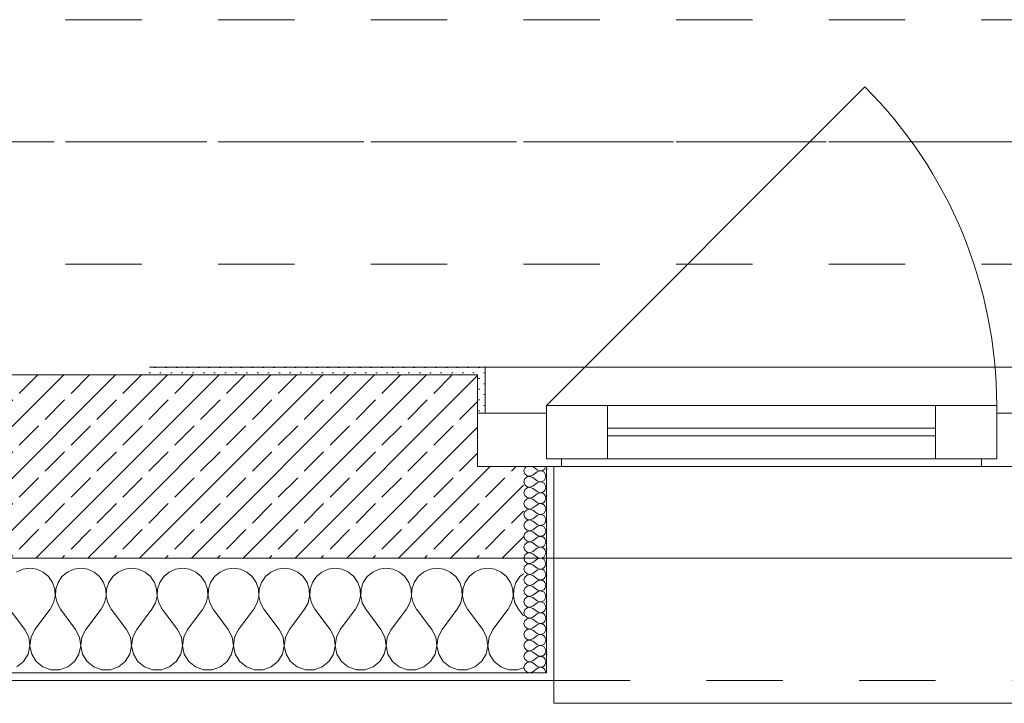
# Model space of a CAD drawing. Header units: metres. Extents: x -3.5 to 65.3, y -10.9 to 16.7.
# Tile 15 of 213: x 11.3 to 12.6, y -0.2 to 0.7. Entities that reach past the tile are written whole.
import ezdxf

# ---------------------------------------------------------------- set-up
doc = ezdxf.new("R2010")
doc.units = ezdxf.units.M
doc.header["$MEASUREMENT"] = 0
for name, pattern in [('Achse', [0.08, 0.04, -0.02, 0, -0.02]), ('Strichlinie doppelt', [0.218722, 0.105833, -0.042333, 0.028222, -0.042333]), ('Strichlinie eng', [0.046, 0.03, -0.016]), ('Untersicht', [0.04, 0.03, -0.01])]:
    doc.linetypes.add(name, pattern=pattern)
for name, color, linetype in [('451 - Universal.Achsen Raster', 7, 'Continuous'), ('603 - Struktur.Bodenplatte_ Decke Roh', 7, 'Continuous'), ('604 - Struktur.Wand Aussen', 7, 'Continuous'), ('608 - Struktur.Träger', 7, 'Continuous')]:
    doc.layers.add(name, color=color, linetype=linetype)
pattern_1 = [(0, (0, 0), (0, 0.03464102), [0, -0.02]), (0, (0.01, 0.01732), (0, 0.03464102), [0, -0.02])]
pattern_2 = [(45, (0, 0), (-0.007071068, 0.007071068), [0, -0.01])]

# ---------------------------------------------------------------- blocks, each defined once
blk = doc.blocks.new('*X22')
at = {"layer": '604 - Struktur.Wand Aussen', "color": 7, "linetype": 'Continuous', "lineweight": 5}
for p, q in [((11.3242, -0.0096), (11.3158, -0.0133)), ((11.3333, -0.0083), (11.3242, -0.0096)), ((11.3424, -0.0096), (11.3333, -0.0083)), ((11.3509, -0.0133), (11.3424, -0.0096)), ((11.3909, -0.0096), (11.3825, -0.0133)), ((11.4, -0.0083), (11.3909, -0.0096)), ((11.4091, -0.0096), (11.4, -0.0083)), ((11.4175, -0.0133), (11.4091, -0.0096)), ((11.4576, -0.0096), (11.4491, -0.0133)), ((11.4667, -0.0083), (11.4576, -0.0096)), ((11.4758, -0.0096), (11.4667, -0.0083)), ((11.4842, -0.0133), (11.4758, -0.0096)), ((11.5242, -0.0096), (11.5158, -0.0133)), ((11.5333, -0.0083), (11.5242, -0.0096)), ((11.5424, -0.0096), (11.5333, -0.0083)), ((11.5509, -0.0133), (11.5424, -0.0096)), ((11.5909, -0.0096), (11.5825, -0.0133)), ((11.6, -0.0083), (11.5909, -0.0096)), ((11.6091, -0.0096), (11.6, -0.0083)), ((11.6175, -0.0133), (11.6091, -0.0096)), ((11.6576, -0.0096), (11.6491, -0.0133)), ((11.6667, -0.0083), (11.6576, -0.0096)), ((11.6758, -0.0096), (11.6667, -0.0083)), ((11.6842, -0.0133), (11.6758, -0.0096)), ((11.7242, -0.0096), (11.7158, -0.0133)), ((11.7333, -0.0083), (11.7242, -0.0096)), ((11.7424, -0.0096), (11.7333, -0.0083)), ((11.7509, -0.0133), (11.7424, -0.0096)), ((11.7909, -0.0096), (11.7825, -0.0133)), ((11.8, -0.0083), (11.7909, -0.0096)), ((11.8091, -0.0096), (11.8, -0.0083)), ((11.8175, -0.0133), (11.8091, -0.0096)), ((11.8576, -0.0096), (11.8491, -0.0133)), ((11.8667, -0.0083), (11.8576, -0.0096)), ((11.8758, -0.0096), (11.8667, -0.0083)), ((11.8842, -0.0133), (11.8758, -0.0096)), ((11.9242, -0.0096), (11.9158, -0.0133)), ((11.9333, -0.0083), (11.9242, -0.0096)), ((11.9424, -0.0096), (11.9333, -0.0083)), ((11.9509, -0.0133), (11.9424, -0.0096)), ((11.3579, -0.0192), (11.3509, -0.0133)), ((11.3631, -0.0268), (11.3579, -0.0192)), ((11.3754, -0.0192), (11.3702, -0.0268)), ((11.3825, -0.0133), (11.3754, -0.0192)), ((11.4246, -0.0192), (11.4175, -0.0133)), ((11.4298, -0.0268), (11.4246, -0.0192)), ((11.4421, -0.0192), (11.4369, -0.0268)), ((11.4491, -0.0133), (11.4421, -0.0192)), ((11.4913, -0.0192), (11.4842, -0.0133)), ((11.4965, -0.0268), (11.4913, -0.0192)), ((11.5087, -0.0192), (11.5035, -0.0268)), ((11.5158, -0.0133), (11.5087, -0.0192)), ((11.5579, -0.0192), (11.5509, -0.0133)), ((11.5631, -0.0268), (11.5579, -0.0192)), ((11.5754, -0.0192), (11.5702, -0.0268)), ((11.5825, -0.0133), (11.5754, -0.0192)), ((11.6246, -0.0192), (11.6175, -0.0133)), ((11.6298, -0.0268), (11.6246, -0.0192)), ((11.6421, -0.0192), (11.6369, -0.0268)), ((11.6491, -0.0133), (11.6421, -0.0192)), ((11.6913, -0.0192), (11.6842, -0.0133)), ((11.6965, -0.0268), (11.6913, -0.0192)), ((11.7087, -0.0192), (11.7035, -0.0268)), ((11.7158, -0.0133), (11.7087, -0.0192)), ((11.7579, -0.0192), (11.7509, -0.0133)), ((11.7631, -0.0268), (11.7579, -0.0192)), ((11.7754, -0.0192), (11.7702, -0.0268)), ((11.7825, -0.0133), (11.7754, -0.0192)), ((11.8246, -0.0192), (11.8175, -0.0133)), ((11.8298, -0.0268), (11.8246, -0.0192)), ((11.8421, -0.0192), (11.8369, -0.0268)), ((11.8491, -0.0133), (11.8421, -0.0192)), ((11.8913, -0.0192), (11.8842, -0.0133)), ((11.8965, -0.0268), (11.8913, -0.0192)), ((11.9087, -0.0192), (11.9035, -0.0268)), ((11.9158, -0.0133), (11.9087, -0.0192)), ((11.9579, -0.0192), (11.9509, -0.0133)), ((11.9631, -0.0268), (11.9579, -0.0192)), ((11.9754, -0.0192), (11.9702, -0.0268)), ((11.98, -0.0154), (11.9754, -0.0192)), ((11.3661, -0.0355), (11.3631, -0.0268)), ((11.3665, -0.0447), (11.3661, -0.0355)), ((11.3672, -0.0355), (11.3668, -0.0447)), ((11.3702, -0.0268), (11.3672, -0.0355)), ((11.4328, -0.0355), (11.4298, -0.0268)), ((11.4332, -0.0447), (11.4328, -0.0355)), ((11.4339, -0.0355), (11.4335, -0.0447)), ((11.4369, -0.0268), (11.4339, -0.0355)), ((11.4994, -0.0355), (11.4965, -0.0268)), ((11.4999, -0.0447), (11.4994, -0.0355)), ((11.5006, -0.0355), (11.5001, -0.0447)), ((11.5035, -0.0268), (11.5006, -0.0355)), ((11.5661, -0.0355), (11.5631, -0.0268)), ((11.5665, -0.0447), (11.5661, -0.0355)), ((11.5672, -0.0355), (11.5668, -0.0447)), ((11.5702, -0.0268), (11.5672, -0.0355)), ((11.6328, -0.0355), (11.6298, -0.0268)), ((11.6332, -0.0447), (11.6328, -0.0355)), ((11.6339, -0.0355), (11.6335, -0.0447)), ((11.6369, -0.0268), (11.6339, -0.0355)), ((11.6994, -0.0355), (11.6965, -0.0268)), ((11.6999, -0.0447), (11.6994, -0.0355)), ((11.7006, -0.0355), (11.7001, -0.0447)), ((11.7035, -0.0268), (11.7006, -0.0355)), ((11.7661, -0.0355), (11.7631, -0.0268)), ((11.7665, -0.0447), (11.7661, -0.0355)), ((11.7672, -0.0355), (11.7668, -0.0447)), ((11.7702, -0.0268), (11.7672, -0.0355)), ((11.8328, -0.0355), (11.8298, -0.0268)), ((11.8332, -0.0447), (11.8328, -0.0355)), ((11.8339, -0.0355), (11.8335, -0.0447)), ((11.8369, -0.0268), (11.8339, -0.0355)), ((11.8994, -0.0355), (11.8965, -0.0268)), ((11.8999, -0.0447), (11.8994, -0.0355)), ((11.9006, -0.0355), (11.9001, -0.0447)), ((11.9035, -0.0268), (11.9006, -0.0355)), ((11.9661, -0.0355), (11.9631, -0.0268)), ((11.9665, -0.0447), (11.9661, -0.0355)), ((11.9672, -0.0355), (11.9668, -0.0447)), ((11.9702, -0.0268), (11.9672, -0.0355)), ((11.3645, -0.0536), (11.3665, -0.0447)), ((11.3668, -0.0447), (11.3689, -0.0536)), ((11.4311, -0.0536), (11.4332, -0.0447)), ((11.4335, -0.0447), (11.4355, -0.0536)), ((11.4978, -0.0536), (11.4999, -0.0447)), ((11.5001, -0.0447), (11.5022, -0.0536)), ((11.5645, -0.0536), (11.5665, -0.0447)), ((11.5668, -0.0447), (11.5689, -0.0536)), ((11.6311, -0.0536), (11.6332, -0.0447)), ((11.6335, -0.0447), (11.6355, -0.0536)), ((11.6978, -0.0536), (11.6999, -0.0447)), ((11.7001, -0.0447), (11.7022, -0.0536)), ((11.7645, -0.0536), (11.7665, -0.0447)), ((11.7668, -0.0447), (11.7689, -0.0536)), ((11.8311, -0.0536), (11.8332, -0.0447)), ((11.8335, -0.0447), (11.8355, -0.0536)), ((11.8978, -0.0536), (11.8999, -0.0447)), ((11.9001, -0.0447), (11.9022, -0.0536)), ((11.9645, -0.0536), (11.9665, -0.0447)), ((11.9668, -0.0447), (11.9689, -0.0536)), ((11.3267, -0.0883), (11.3067, -0.0617)), ((11.34, -0.0883), (11.36, -0.0617)), ((11.36, -0.0617), (11.3645, -0.0536)), ((11.3689, -0.0536), (11.3733, -0.0617)), ((11.3933, -0.0883), (11.3733, -0.0617)), ((11.4067, -0.0883), (11.4267, -0.0617)), ((11.4267, -0.0617), (11.4311, -0.0536)), ((11.4355, -0.0536), (11.44, -0.0617)), ((11.46, -0.0883), (11.44, -0.0617)), ((11.4733, -0.0883), (11.4933, -0.0617)), ((11.4933, -0.0617), (11.4978, -0.0536)), ((11.5022, -0.0536), (11.5067, -0.0617)), ((11.5267, -0.0883), (11.5067, -0.0617)), ((11.54, -0.0883), (11.56, -0.0617)), ((11.56, -0.0617), (11.5645, -0.0536)), ((11.5689, -0.0536), (11.5733, -0.0617)), ((11.5933, -0.0883), (11.5733, -0.0617)), ((11.6067, -0.0883), (11.6267, -0.0617)), ((11.6267, -0.0617), (11.6311, -0.0536)), ((11.6355, -0.0536), (11.64, -0.0617)), ((11.66, -0.0883), (11.64, -0.0617)), ((11.6733, -0.0883), (11.6933, -0.0617)), ((11.6933, -0.0617), (11.6978, -0.0536)), ((11.7022, -0.0536), (11.7067, -0.0617)), ((11.7267, -0.0883), (11.7067, -0.0617)), ((11.74, -0.0883), (11.76, -0.0617)), ((11.76, -0.0617), (11.7645, -0.0536)), ((11.7689, -0.0536), (11.7733, -0.0617)), ((11.7933, -0.0883), (11.7733, -0.0617)), ((11.8067, -0.0883), (11.8267, -0.0617)), ((11.8267, -0.0617), (11.8311, -0.0536)), ((11.8355, -0.0536), (11.84, -0.0617)), ((11.86, -0.0883), (11.84, -0.0617)), ((11.8733, -0.0883), (11.8933, -0.0617)), ((11.8933, -0.0617), (11.8978, -0.0536)), ((11.9022, -0.0536), (11.9067, -0.0617)), ((11.9267, -0.0883), (11.9067, -0.0617)), ((11.94, -0.0883), (11.96, -0.0617)), ((11.96, -0.0617), (11.9645, -0.0536)), ((11.9689, -0.0536), (11.9733, -0.0617)), ((11.98, -0.0706), (11.9733, -0.0617)), ((11.3318, -0.0984), (11.3267, -0.0883)), ((11.34, -0.0883), (11.3349, -0.0984)), ((11.3985, -0.0984), (11.3933, -0.0883)), ((11.4067, -0.0883), (11.4015, -0.0984)), ((11.4651, -0.0984), (11.46, -0.0883)), ((11.4733, -0.0883), (11.4682, -0.0984)), ((11.5318, -0.0984), (11.5267, -0.0883)), ((11.54, -0.0883), (11.5349, -0.0984)), ((11.5985, -0.0984), (11.5933, -0.0883)), ((11.6067, -0.0883), (11.6015, -0.0984)), ((11.6651, -0.0984), (11.66, -0.0883)), ((11.6733, -0.0883), (11.6682, -0.0984)), ((11.7318, -0.0984), (11.7267, -0.0883)), ((11.74, -0.0883), (11.7349, -0.0984)), ((11.7985, -0.0984), (11.7933, -0.0883)), ((11.8067, -0.0883), (11.8015, -0.0984)), ((11.8651, -0.0984), (11.86, -0.0883)), ((11.8733, -0.0883), (11.8682, -0.0984)), ((11.9318, -0.0984), (11.9267, -0.0883)), ((11.94, -0.0883), (11.9349, -0.0984)), ((11.3333, -0.1096), (11.3318, -0.0984)), ((11.3349, -0.0984), (11.3334, -0.1096)), ((11.4, -0.1096), (11.3985, -0.0984)), ((11.4015, -0.0984), (11.4, -0.1096)), ((11.4666, -0.1096), (11.4651, -0.0984)), ((11.4682, -0.0984), (11.4667, -0.1096)), ((11.5333, -0.1096), (11.5318, -0.0984)), ((11.5349, -0.0984), (11.5334, -0.1096)), ((11.6, -0.1096), (11.5985, -0.0984)), ((11.6015, -0.0984), (11.6, -0.1096)), ((11.6666, -0.1096), (11.6651, -0.0984)), ((11.6682, -0.0984), (11.6667, -0.1096)), ((11.7333, -0.1096), (11.7318, -0.0984)), ((11.7349, -0.0984), (11.7334, -0.1096)), ((11.8, -0.1096), (11.7985, -0.0984)), ((11.8015, -0.0984), (11.8, -0.1096)), ((11.8666, -0.1096), (11.8651, -0.0984)), ((11.8682, -0.0984), (11.8667, -0.1096)), ((11.9333, -0.1096), (11.9318, -0.0984)), ((11.9349, -0.0984), (11.9334, -0.1096)), ((11.331, -0.1207), (11.3333, -0.1096)), ((11.3334, -0.1096), (11.3357, -0.1207)), ((11.3976, -0.1207), (11.4, -0.1096)), ((11.4, -0.1096), (11.4024, -0.1207)), ((11.4643, -0.1207), (11.4666, -0.1096)), ((11.4667, -0.1096), (11.469, -0.1207)), ((11.531, -0.1207), (11.5333, -0.1096)), ((11.5334, -0.1096), (11.5357, -0.1207)), ((11.5976, -0.1207), (11.6, -0.1096)), ((11.6, -0.1096), (11.6024, -0.1207)), ((11.6643, -0.1207), (11.6666, -0.1096)), ((11.6667, -0.1096), (11.669, -0.1207)), ((11.731, -0.1207), (11.7333, -0.1096)), ((11.7334, -0.1096), (11.7357, -0.1207)), ((11.7976, -0.1207), (11.8, -0.1096)), ((11.8, -0.1096), (11.8024, -0.1207)), ((11.8643, -0.1207), (11.8666, -0.1096)), ((11.8667, -0.1096), (11.869, -0.1207)), ((11.931, -0.1207), (11.9333, -0.1096)), ((11.9334, -0.1096), (11.9357, -0.1207)), ((11.3251, -0.1303), (11.331, -0.1207)), ((11.3357, -0.1207), (11.3416, -0.1303)), ((11.3917, -0.1303), (11.3976, -0.1207)), ((11.4024, -0.1207), (11.4083, -0.1303)), ((11.4584, -0.1303), (11.4643, -0.1207)), ((11.469, -0.1207), (11.4749, -0.1303)), ((11.5251, -0.1303), (11.531, -0.1207)), ((11.5357, -0.1207), (11.5416, -0.1303)), ((11.5917, -0.1303), (11.5976, -0.1207)), ((11.6024, -0.1207), (11.6083, -0.1303)), ((11.6584, -0.1303), (11.6643, -0.1207)), ((11.669, -0.1207), (11.6749, -0.1303)), ((11.7251, -0.1303), (11.731, -0.1207)), ((11.7357, -0.1207), (11.7416, -0.1303)), ((11.7917, -0.1303), (11.7976, -0.1207)), ((11.8024, -0.1207), (11.8083, -0.1303)), ((11.8584, -0.1303), (11.8643, -0.1207)), ((11.869, -0.1207), (11.8749, -0.1303)), ((11.9251, -0.1303), (11.931, -0.1207)), ((11.9357, -0.1207), (11.9416, -0.1303)), ((11.3163, -0.1374), (11.3251, -0.1303)), ((11.3416, -0.1303), (11.3504, -0.1374)), ((11.3504, -0.1374), (11.361, -0.1412)), ((11.361, -0.1412), (11.3723, -0.1412)), ((11.3723, -0.1412), (11.383, -0.1374)), ((11.383, -0.1374), (11.3917, -0.1303)), ((11.4083, -0.1303), (11.417, -0.1374)), ((11.417, -0.1374), (11.4277, -0.1412)), ((11.4277, -0.1412), (11.439, -0.1412)), ((11.439, -0.1412), (11.4496, -0.1374)), ((11.4496, -0.1374), (11.4584, -0.1303)), ((11.4749, -0.1303), (11.4837, -0.1374)), ((11.4837, -0.1374), (11.4943, -0.1412)), ((11.4943, -0.1412), (11.5057, -0.1412)), ((11.5057, -0.1412), (11.5163, -0.1374)), ((11.5163, -0.1374), (11.5251, -0.1303)), ((11.5416, -0.1303), (11.5504, -0.1374)), ((11.5504, -0.1374), (11.561, -0.1412)), ((11.561, -0.1412), (11.5723, -0.1412)), ((11.5723, -0.1412), (11.583, -0.1374)), ((11.583, -0.1374), (11.5917, -0.1303)), ((11.6083, -0.1303), (11.617, -0.1374)), ((11.617, -0.1374), (11.6277, -0.1412)), ((11.6277, -0.1412), (11.639, -0.1412)), ((11.639, -0.1412), (11.6496, -0.1374)), ((11.6496, -0.1374), (11.6584, -0.1303)), ((11.6749, -0.1303), (11.6837, -0.1374)), ((11.6837, -0.1374), (11.6943, -0.1412)), ((11.6943, -0.1412), (11.7057, -0.1412)), ((11.7057, -0.1412), (11.7163, -0.1374)), ((11.7163, -0.1374), (11.7251, -0.1303)), ((11.7416, -0.1303), (11.7504, -0.1374)), ((11.7504, -0.1374), (11.761, -0.1412)), ((11.761, -0.1412), (11.7723, -0.1412)), ((11.7723, -0.1412), (11.783, -0.1374)), ((11.783, -0.1374), (11.7917, -0.1303)), ((11.8083, -0.1303), (11.817, -0.1374)), ((11.817, -0.1374), (11.8277, -0.1412)), ((11.8277, -0.1412), (11.839, -0.1412)), ((11.839, -0.1412), (11.8496, -0.1374)), ((11.8496, -0.1374), (11.8584, -0.1303)), ((11.8749, -0.1303), (11.8837, -0.1374)), ((11.8837, -0.1374), (11.8943, -0.1412)), ((11.8943, -0.1412), (11.9057, -0.1412)), ((11.9057, -0.1412), (11.9163, -0.1374)), ((11.9163, -0.1374), (11.9251, -0.1303)), ((11.9416, -0.1303), (11.9504, -0.1374)), ((11.9504, -0.1374), (11.961, -0.1412)), ((11.961, -0.1412), (11.9723, -0.1412)), ((11.9723, -0.1412), (11.98, -0.1385))]:
    blk.add_line(p, q, dxfattribs=at)
blk = doc.blocks.new('*X55')
at = {"layer": '604 - Struktur.Wand Aussen', "color": 7, "linetype": 'Continuous', "lineweight": 5}
for p, q in [((11.9818, 0.123), (11.9807, 0.1193)), ((11.9807, 0.1193), (11.9818, 0.1155)), ((11.9839, 0.125), (11.9818, 0.123)), ((11.9921, 0.125), (11.9979, 0.1207)), ((11.9921, 0.1136), (11.9979, 0.1179)), ((11.9979, 0.1207), (11.9996, 0.1198)), ((11.9996, 0.1188), (11.9979, 0.1179)), ((11.9996, 0.1198), (12.0015, 0.1193)), ((12.0015, 0.1193), (11.9996, 0.1188)), ((12.0015, 0.1193), (12.0035, 0.1194)), ((12.0035, 0.1192), (12.0015, 0.1193)), ((12.0035, 0.1194), (12.0053, 0.12)), ((12.0053, 0.1185), (12.0035, 0.1192)), ((12.0053, 0.12), (12.007, 0.1212)), ((12.007, 0.1174), (12.0053, 0.1185)), ((12.007, 0.1212), (12.0082, 0.1227)), ((12.0082, 0.1159), (12.007, 0.1174)), ((12.0082, 0.1227), (12.009, 0.1245)), ((12.009, 0.1245), (12.0091, 0.125)), ((11.9818, 0.1088), (11.9807, 0.105)), ((11.9807, 0.105), (11.9818, 0.1012)), ((11.9818, 0.1155), (11.9847, 0.1129)), ((11.9847, 0.1114), (11.9818, 0.1088)), ((11.9847, 0.1129), (11.9885, 0.1122)), ((11.9885, 0.1121), (11.9847, 0.1114)), ((11.9885, 0.1122), (11.9921, 0.1136)), ((11.9921, 0.1107), (11.9885, 0.1121)), ((11.9921, 0.1107), (11.9979, 0.1064)), ((11.9921, 0.0993), (11.9979, 0.1036)), ((11.9979, 0.1064), (11.9996, 0.1055)), ((11.9996, 0.1045), (11.9979, 0.1036)), ((11.9996, 0.1055), (12.0015, 0.105)), ((12.0015, 0.105), (11.9996, 0.1045)), ((12.0015, 0.105), (12.0035, 0.1051)), ((12.0035, 0.1049), (12.0015, 0.105)), ((12.0035, 0.1051), (12.0053, 0.1058)), ((12.0053, 0.1042), (12.0035, 0.1049)), ((12.0053, 0.1058), (12.007, 0.1069)), ((12.007, 0.1031), (12.0053, 0.1042)), ((12.007, 0.1069), (12.0082, 0.1084)), ((12.009, 0.1141), (12.0082, 0.1159)), ((12.0082, 0.1084), (12.009, 0.1102)), ((12.0093, 0.1121), (12.009, 0.1141)), ((12.009, 0.1102), (12.0093, 0.1121)), ((11.9818, 0.0945), (11.9807, 0.0907)), ((11.9807, 0.0907), (11.9818, 0.087)), ((11.9818, 0.1012), (11.9847, 0.0986)), ((11.9847, 0.0971), (11.9818, 0.0945)), ((11.9847, 0.0986), (11.9885, 0.0979)), ((11.9885, 0.0978), (11.9847, 0.0971)), ((11.9885, 0.0979), (11.9921, 0.0993)), ((11.9921, 0.0964), (11.9885, 0.0978)), ((11.9921, 0.0964), (11.9979, 0.0921)), ((11.9979, 0.0921), (11.9996, 0.0912)), ((11.9996, 0.0912), (12.0015, 0.0907)), ((12.0015, 0.0907), (11.9996, 0.0902)), ((12.0015, 0.0907), (12.0035, 0.0908)), ((12.0035, 0.0906), (12.0015, 0.0907)), ((12.0035, 0.0908), (12.0053, 0.0915)), ((12.0053, 0.09), (12.0035, 0.0906)), ((12.0053, 0.0915), (12.007, 0.0926)), ((12.0082, 0.1016), (12.007, 0.1031)), ((12.007, 0.0926), (12.0082, 0.0941)), ((12.009, 0.0998), (12.0082, 0.1016)), ((12.0082, 0.0941), (12.009, 0.0959)), ((12.0093, 0.0979), (12.009, 0.0998)), ((12.009, 0.0959), (12.0093, 0.0979)), ((11.9818, 0.0802), (11.9807, 0.0764)), ((11.9818, 0.087), (11.9847, 0.0843)), ((11.9847, 0.0828), (11.9818, 0.0802)), ((11.9847, 0.0843), (11.9885, 0.0836)), ((11.9885, 0.0835), (11.9847, 0.0828)), ((11.9885, 0.0836), (11.9921, 0.085)), ((11.9921, 0.0821), (11.9885, 0.0835)), ((11.9921, 0.085), (11.9979, 0.0893)), ((11.9921, 0.0821), (11.9979, 0.0779)), ((11.9996, 0.0902), (11.9979, 0.0893)), ((11.9979, 0.0779), (11.9996, 0.0769)), ((12.007, 0.0888), (12.0053, 0.09)), ((12.0053, 0.0772), (12.007, 0.0783)), ((12.0082, 0.0873), (12.007, 0.0888)), ((12.007, 0.0783), (12.0082, 0.0798)), ((12.009, 0.0855), (12.0082, 0.0873)), ((12.0082, 0.0798), (12.009, 0.0816)), ((12.0093, 0.0836), (12.009, 0.0855)), ((12.009, 0.0816), (12.0093, 0.0836)), ((11.9807, 0.0764), (11.9818, 0.0727)), ((11.9818, 0.0659), (11.9807, 0.0621)), ((11.9818, 0.0727), (11.9847, 0.07)), ((11.9847, 0.0685), (11.9818, 0.0659)), ((11.9847, 0.07), (11.9885, 0.0693)), ((11.9885, 0.0693), (11.9847, 0.0685)), ((11.9885, 0.0693), (11.9921, 0.0707)), ((11.9921, 0.0679), (11.9885, 0.0693)), ((11.9921, 0.0707), (11.9979, 0.075)), ((11.9921, 0.0679), (11.9979, 0.0636)), ((11.9996, 0.076), (11.9979, 0.075)), ((11.9996, 0.0769), (12.0015, 0.0765)), ((12.0015, 0.0764), (11.9996, 0.076)), ((12.0015, 0.0765), (12.0035, 0.0766)), ((12.0035, 0.0763), (12.0015, 0.0764)), ((12.0035, 0.0766), (12.0053, 0.0772)), ((12.0053, 0.0757), (12.0035, 0.0763)), ((12.007, 0.0746), (12.0053, 0.0757)), ((12.0082, 0.073), (12.007, 0.0746)), ((12.007, 0.064), (12.0082, 0.0655)), ((12.009, 0.0712), (12.0082, 0.073)), ((12.0082, 0.0655), (12.009, 0.0673)), ((12.0093, 0.0693), (12.009, 0.0712)), ((12.009, 0.0673), (12.0093, 0.0693)), ((11.9807, 0.0621), (11.9818, 0.0584)), ((11.9818, 0.0516), (11.9807, 0.0479)), ((11.9818, 0.0584), (11.9847, 0.0558)), ((11.9847, 0.0542), (11.9818, 0.0516)), ((11.9847, 0.0558), (11.9885, 0.055)), ((11.9885, 0.055), (11.9847, 0.0542)), ((11.9885, 0.055), (11.9921, 0.0564)), ((11.9921, 0.0536), (11.9885, 0.055)), ((11.9921, 0.0564), (11.9979, 0.0607)), ((11.9921, 0.0536), (11.9979, 0.0493)), ((11.9979, 0.0636), (11.9996, 0.0626)), ((11.9996, 0.0617), (11.9979, 0.0607)), ((11.9996, 0.0626), (12.0015, 0.0622)), ((12.0015, 0.0621), (11.9996, 0.0617)), ((12.0015, 0.0622), (12.0035, 0.0623)), ((12.0035, 0.062), (12.0015, 0.0621)), ((12.0035, 0.0623), (12.0053, 0.0629)), ((12.0053, 0.0614), (12.0035, 0.062)), ((12.0053, 0.0629), (12.007, 0.064)), ((12.007, 0.0603), (12.0053, 0.0614)), ((12.0082, 0.0588), (12.007, 0.0603)), ((12.009, 0.057), (12.0082, 0.0588)), ((12.0082, 0.0512), (12.009, 0.053)), ((12.0093, 0.055), (12.009, 0.057)), ((12.009, 0.053), (12.0093, 0.055)), ((11.9807, 0.0479), (11.9818, 0.0441)), ((11.9818, 0.0441), (11.9847, 0.0415)), ((11.9847, 0.04), (11.9818, 0.0373)), ((11.9847, 0.0415), (11.9885, 0.0407)), ((11.9885, 0.0407), (11.9847, 0.04)), ((11.9885, 0.0407), (11.9921, 0.0421)), ((11.9921, 0.0393), (11.9885, 0.0407)), ((11.9921, 0.0421), (11.9979, 0.0464)), ((11.9921, 0.0393), (11.9979, 0.035)), ((11.9979, 0.0493), (11.9996, 0.0483)), ((11.9996, 0.0474), (11.9979, 0.0464)), ((11.9996, 0.0483), (12.0015, 0.0479)), ((12.0015, 0.0478), (11.9996, 0.0474)), ((12.0015, 0.0479), (12.0035, 0.048)), ((12.0035, 0.0477), (12.0015, 0.0478)), ((12.0035, 0.048), (12.0053, 0.0486)), ((12.0053, 0.0471), (12.0035, 0.0477)), ((12.0053, 0.0486), (12.007, 0.0497)), ((12.007, 0.046), (12.0053, 0.0471)), ((12.007, 0.0497), (12.0082, 0.0512)), ((12.0082, 0.0445), (12.007, 0.046)), ((12.009, 0.0427), (12.0082, 0.0445)), ((12.0082, 0.037), (12.009, 0.0388)), ((12.0093, 0.0407), (12.009, 0.0427)), ((12.009, 0.0388), (12.0093, 0.0407)), ((11.9818, 0.0373), (11.9807, 0.0336)), ((11.9807, 0.0336), (11.9818, 0.0298)), ((11.9818, 0.0298), (11.9847, 0.0272)), ((11.9847, 0.0272), (11.9885, 0.0265)), ((11.9885, 0.0264), (11.9847, 0.0257)), ((11.9885, 0.0265), (11.9921, 0.0279)), ((11.9921, 0.025), (11.9885, 0.0264)), ((11.9921, 0.0279), (11.9979, 0.0321)), ((11.9979, 0.035), (11.9996, 0.034)), ((11.9996, 0.0331), (11.9979, 0.0321)), ((11.9996, 0.034), (12.0015, 0.0336)), ((12.0015, 0.0335), (11.9996, 0.0331)), ((12.0015, 0.0336), (12.0035, 0.0337)), ((12.0035, 0.0334), (12.0015, 0.0335)), ((12.0035, 0.0337), (12.0053, 0.0343)), ((12.0053, 0.0328), (12.0035, 0.0334)), ((12.0053, 0.0343), (12.007, 0.0354)), ((12.007, 0.0317), (12.0053, 0.0328)), ((12.007, 0.0354), (12.0082, 0.037)), ((12.0082, 0.0302), (12.007, 0.0317)), ((12.009, 0.0284), (12.0082, 0.0302)), ((12.0093, 0.0264), (12.009, 0.0284)), ((12.009, 0.0245), (12.0093, 0.0264)), ((11.9818, 0.023), (11.9807, 0.0193)), ((11.9807, 0.0193), (11.9818, 0.0155)), ((11.9847, 0.0257), (11.9818, 0.023)), ((11.9818, 0.0155), (11.9847, 0.0129)), ((11.9885, 0.0122), (11.9921, 0.0136)), ((11.9921, 0.025), (11.9979, 0.0207)), ((11.9921, 0.0136), (11.9979, 0.0179)), ((11.9979, 0.0207), (11.9996, 0.0198)), ((11.9996, 0.0188), (11.9979, 0.0179)), ((11.9996, 0.0198), (12.0015, 0.0193)), ((12.0015, 0.0193), (11.9996, 0.0188)), ((12.0015, 0.0193), (12.0035, 0.0194)), ((12.0035, 0.0192), (12.0015, 0.0193)), ((12.0035, 0.0194), (12.0053, 0.02)), ((12.0053, 0.0185), (12.0035, 0.0192)), ((12.0053, 0.02), (12.007, 0.0212)), ((12.007, 0.0174), (12.0053, 0.0185)), ((12.007, 0.0212), (12.0082, 0.0227)), ((12.0082, 0.0159), (12.007, 0.0174)), ((12.0082, 0.0227), (12.009, 0.0245)), ((12.009, 0.0141), (12.0082, 0.0159)), ((12.0093, 0.0121), (12.009, 0.0141)), ((11.9818, 0.0088), (11.9807, 0.005)), ((11.9807, 0.005), (11.9818, 0.0012)), ((11.9847, 0.0114), (11.9818, 0.0088)), ((11.9818, 0.0012), (11.9847, -0.0014)), ((11.9847, 0.0129), (11.9885, 0.0122)), ((11.9885, 0.0121), (11.9847, 0.0114)), ((11.9921, 0.0107), (11.9885, 0.0121)), ((11.9921, 0.0107), (11.9979, 0.0064)), ((11.9921, -0.0007), (11.9979, 0.0036)), ((11.9979, 0.0064), (11.9996, 0.0055)), ((11.9996, 0.0045), (11.9979, 0.0036)), ((11.9996, 0.0055), (12.0015, 0.005)), ((12.0015, 0.005), (11.9996, 0.0045)), ((12.0015, 0.005), (12.0035, 0.0051)), ((12.0035, 0.0049), (12.0015, 0.005)), ((12.0035, 0.0051), (12.0053, 0.0058)), ((12.0053, 0.0042), (12.0035, 0.0049)), ((12.0053, 0.0058), (12.007, 0.0069)), ((12.007, 0.0031), (12.0053, 0.0042)), ((12.007, 0.0069), (12.0082, 0.0084)), ((12.0082, 0.0016), (12.007, 0.0031)), ((12.0082, 0.0084), (12.009, 0.0102)), ((12.009, -0.0002), (12.0082, 0.0016)), ((12.009, 0.0102), (12.0093, 0.0121)), ((11.9818, -0.0055), (11.9807, -0.0093)), ((11.9807, -0.0093), (11.9818, -0.013)), ((11.9847, -0.0029), (11.9818, -0.0055)), ((11.9847, -0.0014), (11.9885, -0.0021)), ((11.9885, -0.0022), (11.9847, -0.0029)), ((11.9885, -0.0021), (11.9921, -0.0007)), ((11.9921, -0.0036), (11.9885, -0.0022)), ((11.9921, -0.0036), (11.9979, -0.0079)), ((11.9921, -0.015), (11.9979, -0.0107)), ((11.9979, -0.0079), (11.9996, -0.0088)), ((11.9996, -0.0098), (11.9979, -0.0107)), ((11.9996, -0.0088), (12.0015, -0.0093)), ((12.0015, -0.0093), (11.9996, -0.0098)), ((12.0015, -0.0093), (12.0035, -0.0092)), ((12.0035, -0.0094), (12.0015, -0.0093)), ((12.0035, -0.0092), (12.0053, -0.0085)), ((12.0053, -0.01), (12.0035, -0.0094)), ((12.0053, -0.0085), (12.007, -0.0074)), ((12.007, -0.0112), (12.0053, -0.01)), ((12.007, -0.0074), (12.0082, -0.0059)), ((12.0082, -0.0127), (12.007, -0.0112)), ((12.0082, -0.0059), (12.009, -0.0041)), ((12.009, -0.0145), (12.0082, -0.0127)), ((12.0093, -0.0021), (12.009, -0.0002)), ((12.009, -0.0041), (12.0093, -0.0021)), ((11.9818, -0.0198), (11.9807, -0.0236)), ((11.9807, -0.0236), (11.9818, -0.0273)), ((11.9818, -0.013), (11.9847, -0.0157)), ((11.9847, -0.0172), (11.9818, -0.0198)), ((11.9847, -0.0157), (11.9885, -0.0164)), ((11.9885, -0.0165), (11.9847, -0.0172)), ((11.9885, -0.0164), (11.9921, -0.015)), ((11.9921, -0.0179), (11.9885, -0.0165)), ((11.9921, -0.0179), (11.9979, -0.0221)), ((11.9921, -0.0293), (11.9979, -0.025)), ((11.9979, -0.0221), (11.9996, -0.0231)), ((11.9996, -0.024), (11.9979, -0.025)), ((11.9996, -0.0231), (12.0015, -0.0235)), ((12.0015, -0.0236), (11.9996, -0.024)), ((12.0015, -0.0235), (12.0035, -0.0234)), ((12.0035, -0.0237), (12.0015, -0.0236)), ((12.0035, -0.0234), (12.0053, -0.0228)), ((12.0053, -0.0243), (12.0035, -0.0237)), ((12.0053, -0.0228), (12.007, -0.0217)), ((12.007, -0.0254), (12.0053, -0.0243)), ((12.007, -0.0217), (12.0082, -0.0202)), ((12.0082, -0.027), (12.007, -0.0254)), ((12.0082, -0.0202), (12.009, -0.0184)), ((12.0093, -0.0164), (12.009, -0.0145)), ((12.009, -0.0184), (12.0093, -0.0164)), ((11.9818, -0.0341), (11.9807, -0.0379)), ((11.9807, -0.0379), (11.9818, -0.0416)), ((11.9818, -0.0273), (11.9847, -0.03)), ((11.9847, -0.0315), (11.9818, -0.0341)), ((11.9847, -0.03), (11.9885, -0.0307)), ((11.9885, -0.0307), (11.9847, -0.0315)), ((11.9885, -0.0307), (11.9921, -0.0293)), ((11.9921, -0.0321), (11.9885, -0.0307)), ((11.9921, -0.0321), (11.9979, -0.0364)), ((11.9979, -0.0364), (11.9996, -0.0374)), ((11.9996, -0.0383), (11.9979, -0.0393)), ((11.9996, -0.0374), (12.0015, -0.0378)), ((12.0015, -0.0379), (11.9996, -0.0383)), ((12.0015, -0.0378), (12.0035, -0.0377)), ((12.0035, -0.038), (12.0015, -0.0379)), ((12.0035, -0.0377), (12.0053, -0.0371)), ((12.0053, -0.0386), (12.0035, -0.038)), ((12.0053, -0.0371), (12.007, -0.036)), ((12.007, -0.0397), (12.0053, -0.0386)), ((12.007, -0.036), (12.0082, -0.0345)), ((12.009, -0.0288), (12.0082, -0.027)), ((12.0082, -0.0345), (12.009, -0.0327)), ((12.0093, -0.0307), (12.009, -0.0288)), ((12.009, -0.0327), (12.0093, -0.0307)), ((11.9818, -0.0484), (11.9807, -0.0521)), ((11.9818, -0.0416), (11.9847, -0.0442)), ((11.9847, -0.0458), (11.9818, -0.0484)), ((11.9847, -0.0442), (11.9885, -0.045)), ((11.9885, -0.045), (11.9847, -0.0458)), ((11.9885, -0.045), (11.9921, -0.0436)), ((11.9921, -0.0464), (11.9885, -0.045)), ((11.9921, -0.0436), (11.9979, -0.0393)), ((11.9921, -0.0464), (11.9979, -0.0507)), ((11.9979, -0.0507), (11.9996, -0.0517)), ((12.0035, -0.052), (12.0053, -0.0514)), ((12.0053, -0.0514), (12.007, -0.0503)), ((12.0082, -0.0412), (12.007, -0.0397)), ((12.007, -0.0503), (12.0082, -0.0488)), ((12.009, -0.043), (12.0082, -0.0412)), ((12.0082, -0.0488), (12.009, -0.047)), ((12.0093, -0.045), (12.009, -0.043)), ((12.009, -0.047), (12.0093, -0.045)), ((11.9807, -0.0521), (11.9818, -0.0559)), ((11.9818, -0.0627), (11.9807, -0.0664)), ((11.9818, -0.0559), (11.9847, -0.0585)), ((11.9847, -0.06), (11.9818, -0.0627)), ((11.9847, -0.0585), (11.9885, -0.0593)), ((11.9885, -0.0593), (11.9847, -0.06)), ((11.9885, -0.0593), (11.9921, -0.0579)), ((11.9921, -0.0607), (11.9885, -0.0593)), ((11.9921, -0.0579), (11.9979, -0.0536)), ((11.9921, -0.0607), (11.9979, -0.065)), ((11.9996, -0.0526), (11.9979, -0.0536)), ((11.9996, -0.0517), (12.0015, -0.0521)), ((12.0015, -0.0522), (11.9996, -0.0526)), ((12.0015, -0.0521), (12.0035, -0.052)), ((12.0035, -0.0523), (12.0015, -0.0522)), ((12.0053, -0.0529), (12.0035, -0.0523)), ((12.007, -0.054), (12.0053, -0.0529)), ((12.0082, -0.0555), (12.007, -0.054)), ((12.007, -0.0646), (12.0082, -0.063)), ((12.009, -0.0573), (12.0082, -0.0555)), ((12.0082, -0.063), (12.009, -0.0612)), ((12.0093, -0.0593), (12.009, -0.0573)), ((12.009, -0.0612), (12.0093, -0.0593)), ((11.9807, -0.0664), (11.9818, -0.0702)), ((11.9818, -0.077), (11.9807, -0.0807)), ((11.9818, -0.0702), (11.9847, -0.0728)), ((11.9847, -0.0743), (11.9818, -0.077)), ((11.9847, -0.0728), (11.9885, -0.0735)), ((11.9885, -0.0736), (11.9847, -0.0743)), ((11.9885, -0.0735), (11.9921, -0.0721)), ((11.9921, -0.075), (11.9885, -0.0736)), ((11.9921, -0.0721), (11.9979, -0.0679)), ((11.9921, -0.075), (11.9979, -0.0793)), ((11.9979, -0.065), (11.9996, -0.066)), ((11.9996, -0.0669), (11.9979, -0.0679)), ((11.9996, -0.066), (12.0015, -0.0664)), ((12.0015, -0.0665), (11.9996, -0.0669)), ((12.0015, -0.0664), (12.0035, -0.0663)), ((12.0035, -0.0666), (12.0015, -0.0665)), ((12.0035, -0.0663), (12.0053, -0.0657)), ((12.0053, -0.0672), (12.0035, -0.0666)), ((12.0053, -0.0657), (12.007, -0.0646)), ((12.007, -0.0683), (12.0053, -0.0672)), ((12.0082, -0.0698), (12.007, -0.0683)), ((12.007, -0.0788), (12.0082, -0.0773)), ((12.009, -0.0716), (12.0082, -0.0698)), ((12.0082, -0.0773), (12.009, -0.0755)), ((12.0093, -0.0736), (12.009, -0.0716)), ((12.009, -0.0755), (12.0093, -0.0736)), ((11.9807, -0.0807), (11.9818, -0.0845)), ((11.9818, -0.0845), (11.9847, -0.0871)), ((11.9847, -0.0886), (11.9818, -0.0912)), ((11.9847, -0.0871), (11.9885, -0.0878)), ((11.9885, -0.0879), (11.9847, -0.0886)), ((11.9885, -0.0878), (11.9921, -0.0864)), ((11.9921, -0.0893), (11.9885, -0.0879)), ((11.9921, -0.0864), (11.9979, -0.0821)), ((11.9921, -0.0893), (11.9979, -0.0936)), ((11.9979, -0.0793), (11.9996, -0.0802)), ((11.9996, -0.0812), (11.9979, -0.0821)), ((11.9996, -0.0802), (12.0015, -0.0807)), ((12.0015, -0.0807), (11.9996, -0.0812)), ((12.0015, -0.0807), (12.0035, -0.0806)), ((12.0035, -0.0808), (12.0015, -0.0807)), ((12.0035, -0.0806), (12.0053, -0.08)), ((12.0053, -0.0815), (12.0035, -0.0808)), ((12.0053, -0.08), (12.007, -0.0788)), ((12.007, -0.0826), (12.0053, -0.0815)), ((12.0082, -0.0841), (12.007, -0.0826)), ((12.009, -0.0859), (12.0082, -0.0841)), ((12.0082, -0.0916), (12.009, -0.0898)), ((12.0093, -0.0879), (12.009, -0.0859)), ((12.009, -0.0898), (12.0093, -0.0879)), ((11.9818, -0.0912), (11.9807, -0.095)), ((11.9807, -0.095), (11.9818, -0.0988)), ((11.9818, -0.0988), (11.9847, -0.1014)), ((11.9847, -0.1029), (11.9818, -0.1055)), ((11.9847, -0.1014), (11.9885, -0.1021)), ((11.9885, -0.1022), (11.9847, -0.1029)), ((11.9885, -0.1021), (11.9921, -0.1007)), ((11.9921, -0.1036), (11.9885, -0.1022)), ((11.9921, -0.1007), (11.9979, -0.0964)), ((11.9979, -0.0936), (11.9996, -0.0945)), ((11.9996, -0.0955), (11.9979, -0.0964)), ((11.9996, -0.0945), (12.0015, -0.095)), ((12.0015, -0.095), (11.9996, -0.0955)), ((12.0015, -0.095), (12.0035, -0.0949)), ((12.0035, -0.0951), (12.0015, -0.095)), ((12.0035, -0.0949), (12.0053, -0.0942)), ((12.0053, -0.0958), (12.0035, -0.0951)), ((12.0053, -0.0942), (12.007, -0.0931)), ((12.007, -0.0969), (12.0053, -0.0958)), ((12.007, -0.0931), (12.0082, -0.0916)), ((12.0082, -0.0984), (12.007, -0.0969)), ((12.009, -0.1002), (12.0082, -0.0984)), ((12.0093, -0.1021), (12.009, -0.1002)), ((12.009, -0.1041), (12.0093, -0.1021)), ((11.9818, -0.1055), (11.9807, -0.1093)), ((11.9807, -0.1093), (11.9818, -0.113)), ((11.9818, -0.113), (11.9847, -0.1157)), ((11.9847, -0.1157), (11.9885, -0.1164)), ((11.9885, -0.1164), (11.9921, -0.115)), ((11.9921, -0.1036), (11.9979, -0.1079)), ((11.9921, -0.115), (11.9979, -0.1107)), ((11.9979, -0.1079), (11.9996, -0.1088)), ((11.9996, -0.1098), (11.9979, -0.1107)), ((11.9996, -0.1088), (12.0015, -0.1093)), ((12.0015, -0.1093), (11.9996, -0.1098)), ((12.0015, -0.1093), (12.0035, -0.1092)), ((12.0035, -0.1094), (12.0015, -0.1093)), ((12.0035, -0.1092), (12.0053, -0.1085)), ((12.0053, -0.11), (12.0035, -0.1094)), ((12.0053, -0.1085), (12.007, -0.1074)), ((12.007, -0.1112), (12.0053, -0.11)), ((12.007, -0.1074), (12.0082, -0.1059)), ((12.0082, -0.1127), (12.007, -0.1112)), ((12.0082, -0.1059), (12.009, -0.1041)), ((12.009, -0.1145), (12.0082, -0.1127)), ((12.0093, -0.1164), (12.009, -0.1145)), ((11.9818, -0.1198), (11.9807, -0.1236)), ((11.9807, -0.1236), (11.9818, -0.1273)), ((11.9847, -0.1172), (11.9818, -0.1198)), ((11.9818, -0.1273), (11.9847, -0.13)), ((11.9885, -0.1165), (11.9847, -0.1172)), ((11.9921, -0.1179), (11.9885, -0.1165)), ((11.9921, -0.1179), (11.9979, -0.1221)), ((11.9921, -0.1293), (11.9979, -0.125)), ((11.9979, -0.1221), (11.9996, -0.1231)), ((11.9996, -0.124), (11.9979, -0.125)), ((11.9996, -0.1231), (12.0015, -0.1235)), ((12.0015, -0.1236), (11.9996, -0.124)), ((12.0015, -0.1235), (12.0035, -0.1234)), ((12.0035, -0.1237), (12.0015, -0.1236)), ((12.0035, -0.1234), (12.0053, -0.1228)), ((12.0053, -0.1243), (12.0035, -0.1237)), ((12.0053, -0.1228), (12.007, -0.1217)), ((12.007, -0.1254), (12.0053, -0.1243)), ((12.007, -0.1217), (12.0082, -0.1202)), ((12.0082, -0.127), (12.007, -0.1254)), ((12.0082, -0.1202), (12.009, -0.1184)), ((12.009, -0.1288), (12.0082, -0.127)), ((12.009, -0.1184), (12.0093, -0.1164)), ((12.0093, -0.1307), (12.009, -0.1288)), ((11.9818, -0.1341), (11.9807, -0.1379)), ((11.9807, -0.1379), (11.9818, -0.1416)), ((11.9847, -0.1315), (11.9818, -0.1341)), ((11.9818, -0.1416), (11.9847, -0.1442)), ((11.9847, -0.13), (11.9885, -0.1307)), ((11.9885, -0.1307), (11.9847, -0.1315)), ((11.9885, -0.1307), (11.9921, -0.1293)), ((11.9921, -0.1321), (11.9885, -0.1307)), ((11.9921, -0.1321), (11.9979, -0.1364)), ((11.9921, -0.1436), (11.9979, -0.1393)), ((11.9979, -0.1364), (11.9996, -0.1374)), ((11.9996, -0.1383), (11.9979, -0.1393)), ((11.9996, -0.1374), (12.0015, -0.1378)), ((12.0015, -0.1379), (11.9996, -0.1383)), ((12.0015, -0.1378), (12.0035, -0.1377)), ((12.0035, -0.138), (12.0015, -0.1379)), ((12.0035, -0.1377), (12.0053, -0.1371)), ((12.0053, -0.1386), (12.0035, -0.138)), ((12.0053, -0.1371), (12.007, -0.136)), ((12.007, -0.1397), (12.0053, -0.1386)), ((12.007, -0.136), (12.0082, -0.1345)), ((12.0082, -0.1412), (12.007, -0.1397)), ((12.0082, -0.1345), (12.009, -0.1327)), ((12.009, -0.143), (12.0082, -0.1412)), ((12.009, -0.1327), (12.0093, -0.1307)), ((11.9847, -0.1442), (11.9885, -0.145)), ((11.9885, -0.145), (11.9921, -0.1436)), ((12.0093, -0.145), (12.009, -0.143))]:
    blk.add_line(p, q, dxfattribs=at)

msp = doc.modelspace()

# ---------------------------------------------------------------- hatches: boundary and pattern name
at = {"layer": '604 - Struktur.Wand Aussen', "linetype": 'Continuous', "lineweight": 0, "true_color": 0x000000}
h = msp.add_hatch(dxfattribs=at)
h.set_pattern_fill('Gips_0001', color=18, style=0, pattern_type=2)
h.set_pattern_definition(pattern_2)
h.paths.add_polyline_path([(11.49, 0.245), (11.92, 0.245), (11.92, 0.255), (11.49, 0.255)])
h = msp.add_hatch(dxfattribs=at)
h.set_pattern_fill('Gips_0001', color=18, style=0, pattern_type=2)
h.set_pattern_definition(pattern_2)
h.paths.add_polyline_path([(11.92, 0.195), (11.93, 0.195), (11.93, 0.255), (11.92, 0.255)])
h = msp.add_hatch(dxfattribs=at)
h.set_pattern_fill('Beton__Stahlbeton_0001', color=18, style=0, pattern_type=2)
h.set_pattern_definition([(45, (0, 0), (-0.03394113, 0.03394113), []), (45, (-0.01697, 0.01697), (-0.03394113, 0.03394113), [0.036, -0.012])])
h.paths.add_polyline_path([(10.66, 0.125), (10.66, 0.005), (11.98, 0.005), (11.98, 0.125), (11.92, 0.125), (11.92, 0.195), (11.92, 0.245), (10.72, 0.245), (10.72, 0.195), (10.72, 0.125)])
h = msp.add_hatch(dxfattribs=at)
h.set_pattern_fill('Verputz_0001', color=18, style=0, pattern_type=2)
h.set_pattern_definition(pattern_1)
h.paths.add_polyline_path([(12.01, 0.125), (12.01, -0.155), (12.02, -0.155), (12.02, 0.125)])
h = msp.add_hatch(dxfattribs=at)
h.set_pattern_fill('Verputz_0001', color=18, style=0, pattern_type=2)
h.set_pattern_definition(pattern_1)
h.paths.add_polyline_path([(10.63, -0.145), (10.63, -0.155), (12.01, -0.155), (12.01, -0.145)])

# ---------------------------------------------------------------- linework, layer by layer
at = {"layer": '451 - Universal.Achsen Raster', "color": 160, "linetype": 'Strichlinie doppelt', "lineweight": 9, "true_color": 0x3232ff}
msp.add_line((64.935, 0.55), (-3.175, 0.55), dxfattribs=at)
at = {"layer": '603 - Struktur.Bodenplatte_ Decke Roh', "color": 7, "linetype": 'Continuous', "lineweight": 18, "flags": 128}
msp.add_lwpolyline([(-0.015, 0.005), (43.73, 0.005)], dxfattribs=at)
at = {"layer": '604 - Struktur.Wand Aussen', "color": 7, "linetype": 'Continuous', "lineweight": 9}
for p, q in [((12.01, 0.205), (12.4272, 0.6222)), ((11.93, 0.255), (14.31, 0.255)), ((12.02, -0.155), (12.02, -0.185)), ((12.02, -0.185), (14.22, -0.185))]:
    msp.add_line(p, q, dxfattribs=at)
at = {"layer": '604 - Struktur.Wand Aussen', "color": 7, "linetype": 'Continuous', "lineweight": 5}
for p, q in [((11.92, 0.255), (11.93, 0.255)), ((11.93, 0.245), (11.93, 0.255)), ((11.93, 0.245), (11.93, 0.255)), ((11.93, 0.195), (11.93, 0.245)), ((11.93, 0.195), (11.93, 0.245)), ((11.92, 0.195), (11.93, 0.195)), ((11.92, 0.195), (11.93, 0.195)), ((11.92, 0.195), (11.93, 0.195)), ((11.98, 0.125), (12.01, 0.125)), ((11.98, 0.125), (12.01, 0.125)), ((11.98, 0.125), (12.01, 0.125)), ((12.01, 0.125), (12.02, 0.125)), ((12.01, 0.125), (12.01, -0.145)), ((12.01, -0.145), (12.01, 0.125)), ((12.01, 0.125), (12.02, 0.125)), ((12.01, 0.125), (12.02, 0.125)), ((12.02, 0.005), (12.02, 0.125)), ((12.02, 0.005), (12.02, 0.125)), ((12.02, -0.005), (12.02, 0.005)), ((12.02, -0.005), (12.02, 0.005)), ((12.02, -0.145), (12.02, -0.005)), ((12.02, -0.145), (12.02, -0.005)), ((10.66, -0.145), (11.98, -0.145)), ((11.98, -0.145), (12.01, -0.145)), ((12.02, -0.155), (12.02, -0.145)), ((12.02, -0.155), (12.02, -0.145)), ((12.01, -0.155), (12.02, -0.155))]:
    msp.add_line(p, q, dxfattribs=at)
at = {"layer": '604 - Struktur.Wand Aussen', "color": 7, "linetype": 'Strichlinie eng', "lineweight": 9}
for p, q in [((11.93, 0.255), (14.31, 0.255)), ((12.02, -0.155), (14.22, -0.155))]:
    msp.add_line(p, q, dxfattribs=at)
at = {"layer": '604 - Struktur.Wand Aussen', "color": 7, "linetype": 'Continuous', "lineweight": 13}
for p, q in [((11.92, 0.245), (10.72, 0.245)), ((11.92, 0.245), (11.92, 0.195)), ((11.92, 0.125), (11.92, 0.195)), ((11.92, 0.195), (12.01, 0.195)), ((11.92, 0.125), (11.92, 0.195)), ((11.92, 0.125), (11.92, 0.195)), ((12.01, 0.135), (12.01, 0.205)), ((12.01, 0.205), (12.09, 0.205)), ((12.01, 0.195), (12.01, 0.135)), ((12.09, 0.205), (12.52, 0.205)), ((12.09, 0.205), (12.09, 0.135)), ((12.52, 0.135), (12.52, 0.205)), ((12.52, 0.205), (12.6, 0.205)), ((12.6, 0.205), (12.6, 0.135)), ((12.6, 0.135), (12.6, 0.195)), ((12.6, 0.195), (12.62, 0.195)), ((12.09, 0.175), (12.52, 0.175)), ((12.52, 0.165), (12.09, 0.165)), ((12.01, 0.135), (12.03, 0.135)), ((12.09, 0.135), (12.01, 0.135)), ((12.03, 0.135), (12.03, 0.125)), ((12.52, 0.135), (12.09, 0.135)), ((12.6, 0.135), (12.52, 0.135)), ((12.58, 0.125), (12.58, 0.135)), ((12.58, 0.135), (12.6, 0.135)), ((11.92, 0.125), (11.98, 0.125)), ((12.03, 0.125), (11.92, 0.125)), ((11.92, 0.125), (11.98, 0.125)), ((11.92, 0.125), (11.98, 0.125)), ((12.58, 0.125), (12.03, 0.125)), ((12.62, 0.125), (12.58, 0.125)), ((10.66, 0.005), (11.98, 0.005))]:
    msp.add_line(p, q, dxfattribs=at)
at = {"layer": '604 - Struktur.Wand Aussen', "color": 7, "linetype": 'Continuous', "lineweight": 5, "flags": 128}
for points in [[(11.92, 0.255), (11.49, 0.255)], [(10.63, -0.155), (12.01, -0.155)]]:
    msp.add_lwpolyline(points, dxfattribs=at)
at = {"layer": '604 - Struktur.Wand Aussen', "color": 7, "linetype": 'Continuous', "lineweight": 9}
msp.add_arc((12.01, 0.205), 0.59, 0, 45, dxfattribs=at)
msp.add_point((11.93, 0.255), dxfattribs=at)
at = {"layer": '608 - Struktur.Träger', "color": 7, "linetype": 'Untersicht', "lineweight": 13}
for p, q in [((0.38, 0.71), (61.88, 0.71)), ((0.38, 0.39), (61.88, 0.39))]:
    msp.add_line(p, q, dxfattribs=at)
at = {"layer": '608 - Struktur.Träger', "color": 7, "linetype": 'Achse', "lineweight": 9}
msp.add_line((0.38, 0.55), (61.88, 0.55), dxfattribs=at)

# ---------------------------------------------------------------- block references
at = {"layer": '604 - Struktur.Wand Aussen', "color": 7, "lineweight": 18}
for name in ['*X55', '*X22']:
    msp.add_blockref(name, (0, 0), dxfattribs=at)

doc.saveas('drawing.dxf')
